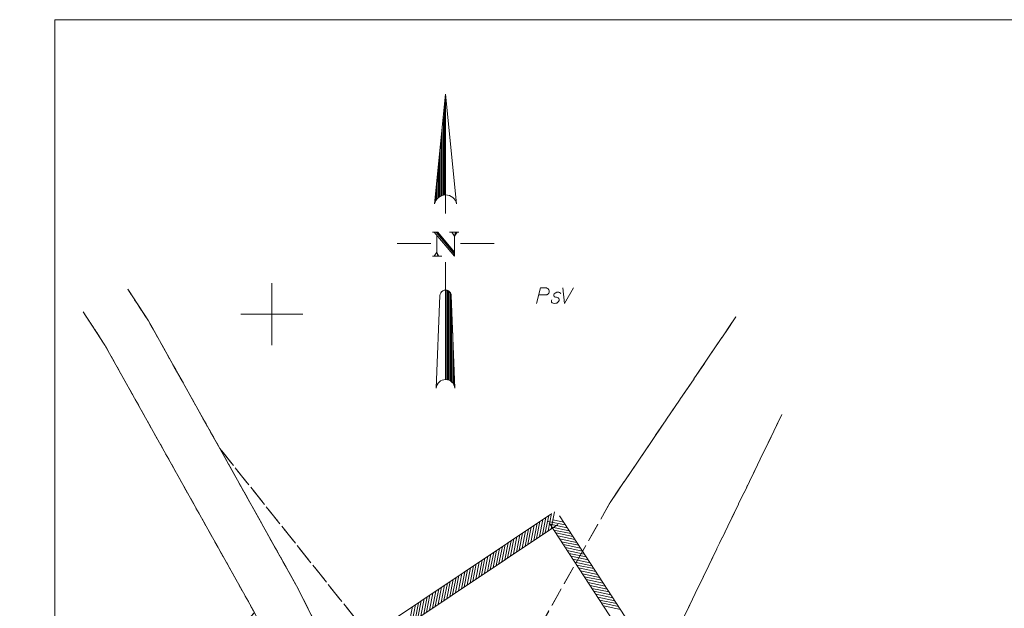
# Model space of a CAD drawing. Header units: metres. Extents: x 5555129 to 5556676, y 5635595 to 5636517.
# Tile 24 of 256: x 5555130 to 5555209, y 5636326 to 5636374. Entities that reach past the tile are written whole.
import ezdxf

# ---------------------------------------------------------------- set-up
doc = ezdxf.new("R2010")
doc.units = ezdxf.units.M
doc.header["$MEASUREMENT"] = 0
doc.linetypes.add('PRZER1-1', pattern=[2, 1, -1])
doc.linetypes.add('PRZER3-1', pattern=[4, 3, -1])
doc.layers.add('#RAMKA', color=7, linetype='Continuous', lineweight=18)
doc.layers.add('#zakres', color=7, linetype='Continuous', lineweight=18)
for name, color, linetype, lineweight, true_color in [('GEPPGD', 7, 'Continuous', 18, 0x008000), ('GESDZI', 7, 'Continuous', 18, 0x0a0909), ('GESKKL', 7, 'PRZER3-1', 18, 0x008000), ('GESKKL_O', 7, 'PRZER3-1', 18, 0x008000), ('GESUZY', 7, 'PRZER1-1', 18, 0x008000)]:
    doc.layers.add(name, color=color, linetype=linetype, lineweight=lineweight, true_color=true_color)

# ---------------------------------------------------------------- blocks, each defined once
blk = doc.blocks.new('EPPGN')
blk.add_hatch(color=0).paths.add_polyline_path([(0, -0.09), (-0.027812, -0.085595), (-0.052901, -0.072812), (-0.072812, -0.052901), (-0.085595, -0.027812), (-0.09, 0), (-0.085595, 0.027812), (-0.072812, 0.052901), (-0.052901, 0.072812), (-0.027812, 0.085595), (0, 0.09), (0.027812, 0.085595), (0.052901, 0.072812), (0.072812, 0.052901), (0.085595, 0.027812), (0.09, 0), (0.085595, -0.027812), (0.072812, -0.052901), (0.052901, -0.072812), (0.027812, -0.085595)])
blk = doc.blocks.new('NORTH')
at = {"layer": '#RAMKA', "color": 7, "linetype": 'ByBlock', "lineweight": 18}
for p, q in [((0, 3), (-0.221, 0.795)), ((0, 3), (0.221, 0.795)), ((0, 0.6), (0, 3)), ((-0.023, 0.974), (-0.023, 2.775)), ((-0.045, 2.55), (-0.045, 0.971)), ((-0.067, 0.965), (-0.067, 2.325)), ((-0.09, 2.1), (-0.09, 0.956)), ((-0.113, 0.945), (-0.113, 1.875)), ((-0.135, 1.65), (-0.135, 0.93)), ((-0.157, 0.911), (-0.157, 1.425)), ((-0.18, 1.2), (-0.18, 0.885)), ((-0.203, 0.848), (-0.203, 0.975)), ((-0.3, 0), (-0.975, 0)), ((0.3, 0), (0.975, 0)), ((0, -0.375), (0, -2.737)), ((0.007, -0.937), (0.007, -2.737)), ((0.03, -2.74), (0.03, -0.941)), ((0.053, -0.95), (0.053, -2.745)), ((0.075, -2.753), (0.075, -0.966)), ((-0.113, -1.05), (-0.187, -2.91)), ((0.097, -0.994), (0.097, -2.765)), ((0.113, -1.05), (0.187, -2.91)), ((0.12, -2.781), (0.12, -1.237)), ((0.143, -1.8), (0.143, -2.803)), ((0.165, -2.836), (0.165, -2.363))]:
    blk.add_line(p, q, dxfattribs=at)
at = {"layer": '#RAMKA', "color": 7, "linetype": 'ByBlock', "lineweight": 18, "flags": 128}
for points in [[(-0.264, 0.228), (-0.156, 0.228), (0.179, -0.175)], [(-0.23, 0.228), (0.179, -0.257), (0.179, 0.146), (0.23, 0.228)], [(-0.19, 0.228), (0.179, -0.213)], [(-0.173, 0.228), (0.179, -0.188)], [(0.077, 0.228), (0.264, 0.228)], [(0.128, 0.228), (0.179, 0.146), (0.201, 0.228)], [(0.179, 0.146), (0.213, 0.228)], [(-0.179, 0.165), (-0.179, -0.175), (-0.23, -0.257)], [(-0.179, -0.175), (-0.156, -0.257)], [(-0.145, -0.257), (-0.179, -0.175), (-0.133, -0.257)], [(-0.264, -0.257), (-0.077, -0.257)]]:
    blk.add_lwpolyline(points, dxfattribs=at)
at = {"layer": '#RAMKA', "color": 7, "linetype": 'ByBlock', "lineweight": 18}
for centre, radius, start, end in [((0, 0.75), 0.225, 11.4096, 168.5653), ((0, -1.05), 0.113, 0, 180.0003), ((0, -2.925), 0.188, 4.5883, 175.4116)]:
    blk.add_arc(centre, radius, start, end, dxfattribs=at)

msp = doc.modelspace()

# ---------------------------------------------------------------- linework, layer by layer
at = {"layer": '#RAMKA', "color": 7, "linetype": 'Continuous', "lineweight": 18, "flags": 128}
msp.add_lwpolyline([(5555132.53742, 5636373.68638), (5555132.53742, 5636169.68638), (5555411.81486, 5636169.68638), (5555411.81486, 5636373.68638), (5555132.53742, 5636373.68638)], close=True, dxfattribs=at)
at = {"layer": '#zakres', "color": 134, "linetype": 'Continuous', "lineweight": 18}
for p, q in [((5555172.42201, 5636333.9156), (5555129.72402, 5636305.3552)), ((5555172.21467, 5636332.57987), (5555172.48712, 5636333.95311)), ((5555172.44741, 5636332.73555), (5555172.71986, 5636334.10878)), ((5555172.97799, 5636333.0844), (5555130.28, 5636304.524)), ((5555171.051, 5636331.8015), (5555171.32345, 5636333.17473)), ((5555171.28374, 5636331.95717), (5555171.55618, 5636333.33041)), ((5555171.51647, 5636332.11285), (5555171.78892, 5636333.48608)), ((5555171.7492, 5636332.26852), (5555172.02165, 5636333.64176)), ((5555171.98194, 5636332.4242), (5555172.25439, 5636333.79743)), ((5555172.21645, 5636333.33525), (5555173.58653, 5636333.04736)), ((5555200.2606, 5636290.36139), (5555172.2813, 5636333.2267)), ((5555172.3695, 5636333.10078), (5555173.73958, 5636332.81289)), ((5555172.62578, 5636333.45155), (5555173.43349, 5636333.28184)), ((5555201.098, 5636290.90798), (5555173.1187, 5636333.7733)), ((5555169.88733, 5636331.02312), (5555170.15978, 5636332.39636)), ((5555170.12006, 5636331.1788), (5555170.39251, 5636332.55203)), ((5555170.3528, 5636331.33447), (5555170.62525, 5636332.70771)), ((5555170.58553, 5636331.49015), (5555170.85798, 5636332.86338)), ((5555170.81827, 5636331.64582), (5555171.09071, 5636333.01906)), ((5555172.52254, 5636332.86631), (5555173.89262, 5636332.57842)), ((5555172.67559, 5636332.63183), (5555174.04567, 5636332.34395)), ((5555172.82863, 5636332.39736), (5555174.19872, 5636332.10948)), ((5555168.72365, 5636330.24475), (5555168.9961, 5636331.61799)), ((5555168.95639, 5636330.40043), (5555169.22884, 5636331.77366)), ((5555169.18912, 5636330.5561), (5555169.46157, 5636331.92933)), ((5555169.42186, 5636330.71178), (5555169.69431, 5636332.08501)), ((5555169.65459, 5636330.86745), (5555169.92704, 5636332.24068)), ((5555172.98168, 5636332.16289), (5555174.35176, 5636331.87501)), ((5555173.13473, 5636331.92842), (5555174.50481, 5636331.64053)), ((5555173.28777, 5636331.69395), (5555174.65785, 5636331.40606)), ((5555167.55998, 5636329.46638), (5555167.83243, 5636330.83961)), ((5555167.79272, 5636329.62205), (5555168.06516, 5636330.99529)), ((5555168.02545, 5636329.77773), (5555168.2979, 5636331.15096)), ((5555168.25819, 5636329.9334), (5555168.53063, 5636331.30664)), ((5555168.49092, 5636330.08908), (5555168.76337, 5636331.46231)), ((5555173.44082, 5636331.45948), (5555174.8109, 5636331.17159)), ((5555173.59386, 5636331.225), (5555174.96394, 5636330.93712)), ((5555173.74691, 5636330.99053), (5555175.11699, 5636330.70265)), ((5555173.89995, 5636330.75606), (5555175.27004, 5636330.46818)), ((5555166.39631, 5636328.68801), (5555166.66876, 5636330.06124)), ((5555166.62904, 5636328.84368), (5555166.90149, 5636330.21691)), ((5555166.86178, 5636328.99935), (5555167.13423, 5636330.37259)), ((5555167.09451, 5636329.15503), (5555167.36696, 5636330.52826)), ((5555167.32725, 5636329.3107), (5555167.59969, 5636330.68394)), ((5555174.053, 5636330.52159), (5555175.42308, 5636330.2337)), ((5555174.20605, 5636330.28712), (5555175.57613, 5636329.99923)), ((5555174.35909, 5636330.05264), (5555175.72917, 5636329.76476)), ((5555164.9999, 5636327.75396), (5555165.27235, 5636329.12719)), ((5555165.23264, 5636327.90963), (5555165.50508, 5636329.28287)), ((5555165.46537, 5636328.06531), (5555165.73782, 5636329.43854)), ((5555165.6981, 5636328.22098), (5555165.97055, 5636329.59422)), ((5555165.93084, 5636328.37666), (5555166.20329, 5636329.74989)), ((5555166.16357, 5636328.53233), (5555166.43602, 5636329.90556)), ((5555174.51214, 5636329.81817), (5555175.88222, 5636329.53029)), ((5555174.66518, 5636329.5837), (5555176.03526, 5636329.29582)), ((5555174.81823, 5636329.34923), (5555176.18831, 5636329.06135)), ((5555163.83623, 5636326.97558), (5555164.10868, 5636328.34882)), ((5555164.06896, 5636327.13126), (5555164.34141, 5636328.50449)), ((5555164.3017, 5636327.28693), (5555164.57414, 5636328.66017)), ((5555164.53443, 5636327.44261), (5555164.80688, 5636328.81584)), ((5555164.76717, 5636327.59828), (5555165.03961, 5636328.97152)), ((5555174.97128, 5636329.11476), (5555176.34136, 5636328.82687)), ((5555175.12432, 5636328.88029), (5555176.4944, 5636328.5924)), ((5555175.27737, 5636328.64581), (5555176.64745, 5636328.35793)), ((5555175.43041, 5636328.41134), (5555176.80049, 5636328.12346)), ((5555162.67255, 5636326.19721), (5555162.945, 5636327.57044)), ((5555162.90529, 5636326.35289), (5555163.17774, 5636327.72612)), ((5555163.13802, 5636326.50856), (5555163.41047, 5636327.88179)), ((5555163.37076, 5636326.66423), (5555163.64321, 5636328.03747)), ((5555163.60349, 5636326.81991), (5555163.87594, 5636328.19314)), ((5555175.58346, 5636328.17687), (5555176.95354, 5636327.88899)), ((5555175.7365, 5636327.9424), (5555177.10659, 5636327.65451)), ((5555175.88955, 5636327.70793), (5555177.25963, 5636327.42004)), ((5555161.50888, 5636325.41884), (5555161.78133, 5636326.79207)), ((5555161.74162, 5636325.57451), (5555162.01406, 5636326.94775)), ((5555161.97435, 5636325.73019), (5555162.2468, 5636327.10342)), ((5555162.20708, 5636325.88586), (5555162.47953, 5636327.2591)), ((5555162.43982, 5636326.04154), (5555162.71227, 5636327.41477)), ((5555176.0426, 5636327.47346), (5555177.41268, 5636327.18557)), ((5555176.19564, 5636327.23898), (5555177.56572, 5636326.9511)), ((5555176.34869, 5636327.00451), (5555177.71877, 5636326.71663)), ((5555176.50173, 5636326.77004), (5555177.87181, 5636326.48216)), ((5555161.04341, 5636325.10749), (5555161.31586, 5636326.48072)), ((5555161.27615, 5636325.26316), (5555161.54859, 5636326.6364)), ((5555176.65478, 5636326.53557), (5555178.02486, 5636326.24768))]:
    msp.add_line(p, q, dxfattribs=at)
at = {"color": 7, "linetype": 'Continuous', "lineweight": 18, "flags": 128}
for points in [[(5555150, 5636347.5), (5555150, 5636352.5)], [(5555147.5, 5636350), (5555152.5, 5636350)]]:
    msp.add_lwpolyline(points, dxfattribs=at)
at = {"layer": 'GESDZI', "color": 96, "linetype": 'Continuous', "lineweight": 18, "flags": 128}
for points in [[(5555210.74, 5636267.97), (5555208.46, 5636266.82), (5555202.73, 5636267.2), (5555198.92, 5636266.95), (5555193.68, 5636269.44), (5555177.22, 5636283.54), (5555171.33, 5636290.55), (5555168.09, 5636295.87), (5555152.11, 5636327.91), (5555140.07, 5636349.47), (5555138.41928, 5636351.99806)], [(5555138.41928, 5636351.99806), (5555140.07, 5636349.47), (5555152.11, 5636327.91), (5555168.09, 5636295.87), (5555171.33, 5636290.55), (5555177.22, 5636283.54), (5555193.68, 5636269.44), (5555198.92, 5636266.95), (5555194.7509, 5636266.17926), (5555190.25352, 5636262.0356), (5555175.30472, 5636278.92247)], [(5555134.82747, 5636350.18898), (5555136.58, 5636347.5), (5555148.59593, 5636326.00343), (5555132.53742, 5636307.8118)], [(5555175.30472, 5636278.92247), (5555167.55674, 5636287.9599), (5555148.59593, 5636326.00343), (5555136.58, 5636347.5), (5555134.82747, 5636350.18898)]]:
    msp.add_lwpolyline(points, dxfattribs=at)
at = {"layer": 'GESKKL', "color": 96, "linetype": 'PRZER3-1', "lineweight": 18, "ltscale": 0.5, "true_color": 0x008000}
for points in [[(5555187.30581, 5636349.77533), (5555177.2, 5636334.86), (5555165.61, 5636314.37), (5555145.81, 5636339.2), (5555140.07, 5636349.47), (5555138.41876, 5636351.9978)], [(5555191.001, 5636341.92724), (5555171.85, 5636302.33), (5555177.22, 5636283.54), (5555171.33, 5636290.55), (5555168.09, 5636295.87), (5555152.11, 5636327.91), (5555145.81, 5636339.2), (5555165.61, 5636314.37), (5555177.2, 5636334.86), (5555187.30581, 5636349.77533)], [(5555200.49662, 5636321.75983), (5555177.22, 5636283.54), (5555171.85, 5636302.33), (5555191.001, 5636341.92724)]]:
    msp.add_lwpolyline(points, dxfattribs=at)
at = {"layer": 'GESKKL_O', "color": 96, "linetype": 'Continuous', "lineweight": 18, "true_color": 0x008000, "flags": 128}
for points in [[(5555171.26842, 5636350.86445), (5555171.60305, 5636352.11445), (5555172.02632, 5636352.11445), (5555172.08538, 5636352.10453), (5555172.11483, 5636352.09477), (5555172.17388, 5636352.06517), (5555172.21324, 5636352.03572), (5555172.24285, 5636351.99635), (5555172.2723, 5636351.94706), (5555172.29198, 5636351.87825), (5555172.3019, 5636351.81919), (5555172.29198, 5636351.76991), (5555172.28221, 5636351.73054), (5555172.26253, 5636351.69117), (5555172.24285, 5636351.66172), (5555172.21324, 5636351.62236), (5555172.17388, 5636351.59275), (5555172.14443, 5636351.57307), (5555172.09514, 5636351.55339), (5555172.04601, 5636351.54362), (5555171.45549, 5636351.54362)], [(5555173.39428, 5636352.11445), (5555173.53206, 5636350.86445), (5555174.26036, 5636352.11445)], [(5555173.22704, 5636351.62236), (5555173.19744, 5636351.69117), (5555173.12862, 5636351.74046), (5555173.06957, 5636351.76014), (5555172.98091, 5636351.76991), (5555172.90218, 5636351.76014), (5555172.78408, 5636351.70109), (5555172.70534, 5636351.62236), (5555172.67589, 5636351.55339), (5555172.66597, 5636351.47465), (5555172.68566, 5636351.42552), (5555172.72502, 5636351.39592), (5555172.74471, 5636351.38615), (5555172.80376, 5636351.36647), (5555172.87273, 5636351.35655), (5555172.97115, 5636351.33686), (5555173.0302, 5636351.31718), (5555173.07933, 5636351.25813), (5555173.09902, 5636351.18931), (5555173.08925, 5636351.10066), (5555173.04988, 5636351.02192), (5555172.97115, 5636350.93342), (5555172.90218, 5636350.89405), (5555172.82344, 5636350.87437), (5555172.72502, 5636350.86445), (5555172.60692, 5636350.87437), (5555172.52819, 5636350.91374), (5555172.48882, 5636350.96287), (5555172.46913, 5636351.03184), (5555172.46913, 5636351.10066), (5555172.49874, 5636351.15971)]]:
    msp.add_lwpolyline(points, dxfattribs=at)
at = {"layer": 'GESUZY', "color": 96, "linetype": 'PRZER1-1', "lineweight": 18, "ltscale": 0.5, "true_color": 0x008000}
for points in [[(5555138.41876, 5636351.9978), (5555140.07, 5636349.47), (5555145.81, 5636339.2), (5555152.11, 5636327.91), (5555168.09, 5636295.87), (5555171.33, 5636290.55), (5555177.22, 5636283.54), (5555193.68, 5636269.44), (5555198.92, 5636266.95), (5555194.7509, 5636266.17926), (5555190.25352, 5636262.0356), (5555180.59262, 5636272.94901), (5555175.30472, 5636278.92247), (5555167.55674, 5636287.9599), (5555148.59593, 5636326.00343), (5555136.58, 5636347.5), (5555134.82747, 5636350.18898)], [(5555191.001, 5636341.92724), (5555171.85, 5636302.33), (5555177.22, 5636283.54), (5555171.33, 5636290.55), (5555168.09, 5636295.87), (5555152.11, 5636327.91), (5555145.81, 5636339.2), (5555140.07, 5636349.47), (5555138.41876, 5636351.9978)], [(5555134.82747, 5636350.18898), (5555136.58, 5636347.5), (5555148.59593, 5636326.00343), (5555142.64258, 5636319.25928), (5555132.53742, 5636307.8118)], [(5555275.24908, 5636316.49337), (5555282.05, 5636311.75), (5555291.92, 5636304.86), (5555284.52047, 5636292.44722), (5555255.64, 5636244), (5555216.06, 5636266.31), (5555210.74, 5636267.97), (5555208.46, 5636266.82), (5555202.73, 5636267.2), (5555198.92, 5636266.95), (5555193.68, 5636269.44), (5555177.22, 5636283.54), (5555171.85, 5636302.33), (5555191.001, 5636341.92724)]]:
    msp.add_lwpolyline(points, dxfattribs=at)

# ---------------------------------------------------------------- block references
at = {"layer": '#RAMKA', "color": 7, "linetype": 'Continuous', "lineweight": 18, "xscale": 3.999999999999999, "yscale": 3.999999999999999, "zscale": 3.999999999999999, "rotation": 359.9999999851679}
msp.add_blockref('NORTH', (5555163.96696, 5636355.68945), dxfattribs=at)
at = {"layer": 'GEPPGD', "color": 96, "lineweight": 18, "true_color": 0x008000, "xscale": 0.5, "yscale": 0.5, "zscale": 0.5, "rotation": 90}
for p in [(5555140.07, 5636349.47), (5555136.58, 5636347.5), (5555152.11, 5636327.91)]:
    msp.add_blockref('EPPGN', p, dxfattribs=at)

doc.saveas('drawing.dxf')
